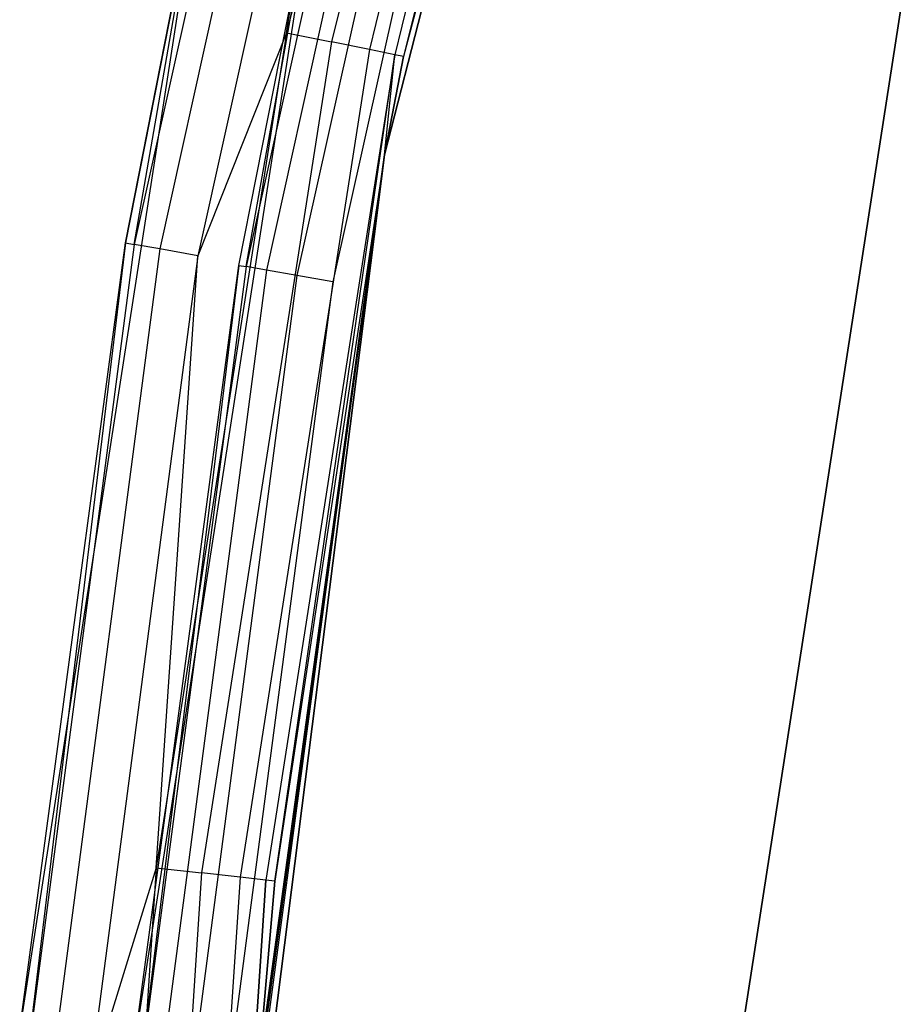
# Model space of a CAD drawing. Extents: x -7.3 to 8.9, y -8.1 to 8.1.
# Tile 7 of 21: x -7.258 to -6.52, y 0.769 to 1.593. Entities that reach past the tile are written whole.
import ezdxf

# ---------------------------------------------------------------- set-up
doc = ezdxf.new("R2010")
doc.units = 0
doc.header["$LTSCALE"] = 2.54
doc.layers.get('0').update_dxf_attribs({"color": 13, "linetype": 'CONTINUOUS'})

# ---------------------------------------------------------------- blocks, each defined once
blk = doc.blocks.new('Z_O_ENIE_LID_ROUND_LED_25W')
at = {"color": 0}
for p, q in [((3.447, 1.48031, 0.03583), (3.69372, 2.44123, 0.03583)), ((3.69372, 2.44123, 1.93583), (3.447, 1.48031, 1.93583)), ((3.447, 1.48031, 2.13583), (3.69372, 2.44123, 2.13583)), ((3.447, 1.48031, 0.03583), (3.69372, 2.44123, 0.03583)), ((3.447, 1.48031, 2.13583), (3.69372, 2.44123, 2.13583)), ((3.69372, 2.44123, 1.93583), (3.447, 1.48031, 1.93583)), ((3.69372, 2.44123, 2.13583), (3.46315, 1.56264, 3.53583)), ((3.69372, 2.44123, 2.13583), (3.46315, 1.56264, 3.53583)), ((3.53567, 2.26929, 3.63583), (3.36513, 1.58242, 3.63583)), ((3.53567, 2.26929, 3.63583), (3.36513, 1.58242, 3.63583)), ((3.57237, 2.25844, 3.62822), (3.40264, 1.57485, 3.62822)), ((3.57237, 2.25844, 3.62822), (3.40264, 1.57485, 3.62822)), ((3.60348, 2.24924, 3.60654), (3.43444, 1.56843, 3.60654)), ((3.60348, 2.24924, 3.60654), (3.43444, 1.56843, 3.60654)), ((3.62426, 2.24309, 3.5741), (3.45569, 1.56414, 3.5741)), ((3.62426, 2.24309, 3.5741), (3.45569, 1.56414, 3.5741)), ((3.63156, 2.24093, 3.53583), (3.46315, 1.56264, 3.53583)), ((3.63156, 2.24093, 3.53583), (3.46315, 1.56264, 3.53583)), ((3.39042, 2.09446, 3.5741), (3.23762, 1.40523, 3.5741)), ((3.39042, 2.09446, 3.5741), (3.23762, 1.40523, 3.5741)), ((3.41136, 2.08885, 3.60654), (3.25897, 1.40146, 3.60654)), ((3.41136, 2.08885, 3.60654), (3.25897, 1.40146, 3.60654)), ((3.44269, 2.08046, 3.62822), (3.29092, 1.39583, 3.62822)), ((3.44269, 2.08046, 3.62822), (3.29092, 1.39583, 3.62822)), ((3.36513, 1.58242, 3.63583), (3.44269, 2.08046, 3.62822)), ((3.36513, 1.58242, 3.63583), (3.44269, 2.08046, 3.62822)), ((3.29459, 1.73286, 0.03583), (3.14162, 0.74737, 0.03583)), ((3.29459, 1.73286, 0.03583), (3.14162, 0.74737, 0.03583)), ((3.29459, 1.73286, 0.03583), (3.23012, 1.40655, 3.53583)), ((3.23012, 1.40655, 3.53583), (3.29459, 1.73286, 3.53583)), ((3.29459, 1.73286, 0.03583), (3.23012, 1.40655, 3.53583)), ((3.23012, 1.40655, 3.53583), (3.29459, 1.73286, 3.53583)), ((3.23762, 1.40523, 3.5741), (3.29459, 1.73286, 3.53583)), ((3.23762, 1.40523, 3.5741), (3.29459, 1.73286, 3.53583)), ((3.73829, 0.69201, 3.39563), (3.87993, 1.6045, 3.39563)), ((3.87993, 1.6045, 2.09563), (3.73829, 0.69201, 2.09563)), ((3.73829, 0.69201, 3.39563), (3.87993, 1.6045, 3.39563)), ((3.87993, 1.6045, 2.09563), (3.73829, 0.69201, 2.09563)), ((3.36513, 1.58242, 3.63583), (3.25596, 0.88315, 3.63583)), ((3.36513, 1.58242, 3.63583), (3.25596, 0.88315, 3.63583)), ((3.36513, 1.58242, 3.63583), (3.29092, 1.39583, 3.62822)), ((3.36513, 1.58242, 3.63583), (3.29092, 1.39583, 3.62822)), ((3.36513, 1.58242, 3.63583), (3.40264, 1.57485, 3.62822)), ((3.36513, 1.58242, 3.63583), (3.40264, 1.57485, 3.62822)), ((3.40264, 1.57485, 3.62822), (3.294, 0.87893, 3.62822)), ((3.40264, 1.57485, 3.62822), (3.294, 0.87893, 3.62822)), ((3.43444, 1.56843, 3.60654), (3.32624, 0.87535, 3.60654)), ((3.43444, 1.56843, 3.60654), (3.32624, 0.87535, 3.60654)), ((3.43444, 1.56843, 3.60654), (3.40264, 1.57485, 3.62822)), ((3.43444, 1.56843, 3.60654), (3.40264, 1.57485, 3.62822)), ((3.45569, 1.56414, 3.5741), (3.43444, 1.56843, 3.60654)), ((3.45569, 1.56414, 3.5741), (3.43444, 1.56843, 3.60654)), ((3.45569, 1.56414, 3.5741), (3.34778, 0.87295, 3.5741)), ((3.45569, 1.56414, 3.5741), (3.34778, 0.87295, 3.5741)), ((3.35535, 0.87211, 3.53583), (3.45569, 1.56414, 3.5741)), ((3.35535, 0.87211, 3.53583), (3.45569, 1.56414, 3.5741)), ((3.447, 1.48031, 3.53583), (3.45569, 1.56414, 3.5741)), ((3.447, 1.48031, 3.53583), (3.45569, 1.56414, 3.5741)), ((3.447, 1.48031, 2.13583), (3.46315, 1.56264, 3.53583)), ((3.46315, 1.56264, 3.53583), (3.447, 1.48031, 3.53583)), ((3.447, 1.48031, 2.13583), (3.46315, 1.56264, 3.53583)), ((3.46315, 1.56264, 3.53583), (3.447, 1.48031, 3.53583)), ((3.46315, 1.56264, 3.53583), (3.45569, 1.56414, 3.5741)), ((3.46315, 1.56264, 3.53583), (3.45569, 1.56414, 3.5741)), ((3.32265, 0.49605, 0.03583), (3.447, 1.48031, 0.03583)), ((3.447, 1.48031, 1.93583), (3.32265, 0.49605, 1.93583)), ((3.32265, 0.49605, 2.13583), (3.447, 1.48031, 2.13583)), ((3.32265, 0.49605, 0.03583), (3.447, 1.48031, 0.03583)), ((3.32265, 0.49605, 2.13583), (3.447, 1.48031, 2.13583)), ((3.447, 1.48031, 1.93583), (3.32265, 0.49605, 1.93583)), ((3.33117, 0.61669, 1.58657), (3.447, 1.48031, 1.93583)), ((3.33117, 0.61669, 1.58657), (3.447, 1.48031, 1.93583)), ((3.33358, 0.64676, 0.35482), (3.447, 1.48031, 0.03583)), ((3.33358, 0.64676, 0.35482), (3.447, 1.48031, 0.03583)), ((3.33358, 0.64676, 1.57209), (3.447, 1.48031, 1.93583)), ((3.33358, 0.64676, 1.57209), (3.447, 1.48031, 1.93583)), ((3.33532, 0.66757, 0.38091), (3.447, 1.48031, 0.03583)), ((3.33532, 0.66757, 0.38091), (3.447, 1.48031, 0.03583)), ((3.33532, 0.66757, 1.54599), (3.447, 1.48031, 1.93583)), ((3.33532, 0.66757, 1.54599), (3.447, 1.48031, 1.93583)), ((3.33595, 0.675, 0.41345), (3.447, 1.48031, 0.03583)), ((3.33595, 0.675, 1.51345), (3.447, 1.48031, 1.93583)), ((3.33595, 0.675, 0.41345), (3.447, 1.48031, 0.03583)), ((3.33595, 0.675, 1.51345), (3.447, 1.48031, 1.93583)), ((3.447, 1.48031, 2.13583), (3.35535, 0.87211, 3.53583)), ((3.447, 1.48031, 2.13583), (3.35535, 0.87211, 3.53583)), ((3.447, 1.48031, 3.53583), (3.35535, 0.87211, 3.53583)), ((3.447, 1.48031, 3.53583), (3.35535, 0.87211, 3.53583)), ((3.447, 1.48031, 0.03583), (3.447, 1.48031, 1.93583)), ((3.447, 1.48031, 0.03583), (3.447, 1.48031, 1.93583)), ((3.447, 1.48031, 2.13583), (3.447, 1.48031, 3.53583)), ((3.447, 1.48031, 2.13583), (3.447, 1.48031, 3.53583)), ((3.14162, 0.74737, 0.03583), (3.23012, 1.40655, 3.53583)), ((3.14162, 0.74737, 0.03583), (3.23012, 1.40655, 3.53583)), ((3.14162, 0.74737, 3.53583), (3.23012, 1.40655, 3.53583)), ((3.14162, 0.74737, 3.53583), (3.23012, 1.40655, 3.53583)), ((3.23012, 1.40655, 3.53583), (3.14547, 0.7053, 3.5741)), ((3.23012, 1.40655, 3.53583), (3.14547, 0.7053, 3.5741)), ((3.23762, 1.40523, 3.5741), (3.14547, 0.7053, 3.5741)), ((3.23762, 1.40523, 3.5741), (3.14547, 0.7053, 3.5741)), ((3.23012, 1.40655, 3.53583), (3.23762, 1.40523, 3.5741)), ((3.23012, 1.40655, 3.53583), (3.23762, 1.40523, 3.5741)), ((3.25897, 1.40146, 3.60654), (3.23762, 1.40523, 3.5741)), ((3.25897, 1.40146, 3.60654), (3.23762, 1.40523, 3.5741)), ((3.25897, 1.40146, 3.60654), (3.16707, 0.70341, 3.60654)), ((3.25897, 1.40146, 3.60654), (3.16707, 0.70341, 3.60654)), ((3.29092, 1.39583, 3.62822), (3.19938, 0.70058, 3.62822)), ((3.29092, 1.39583, 3.62822), (3.19938, 0.70058, 3.62822)), ((3.25596, 0.88315, 3.63583), (3.29092, 1.39583, 3.62822)), ((3.25596, 0.88315, 3.63583), (3.29092, 1.39583, 3.62822)), ((3.29092, 1.39583, 3.62822), (3.25897, 1.40146, 3.60654)), ((3.29092, 1.39583, 3.62822), (3.25897, 1.40146, 3.60654)), ((3.25596, 0.88315, 3.63583), (3.19938, 0.70058, 3.62822)), ((3.25596, 0.88315, 3.63583), (3.19938, 0.70058, 3.62822)), ((3.25596, 0.88315, 3.63583), (3.20902, 0.17698, 3.63583)), ((3.25596, 0.88315, 3.63583), (3.20902, 0.17698, 3.63583)), ((3.25596, 0.88315, 3.63583), (3.294, 0.87893, 3.62822)), ((3.25596, 0.88315, 3.63583), (3.294, 0.87893, 3.62822)), ((3.294, 0.87893, 3.62822), (3.24728, 0.17613, 3.62822)), ((3.294, 0.87893, 3.62822), (3.24728, 0.17613, 3.62822)), ((3.32624, 0.87535, 3.60654), (3.27972, 0.17541, 3.60654)), ((3.32624, 0.87535, 3.60654), (3.27972, 0.17541, 3.60654)), ((3.32624, 0.87535, 3.60654), (3.294, 0.87893, 3.62822)), ((3.32624, 0.87535, 3.60654), (3.294, 0.87893, 3.62822)), ((3.34778, 0.87295, 3.5741), (3.32624, 0.87535, 3.60654)), ((3.34778, 0.87295, 3.5741), (3.32624, 0.87535, 3.60654)), ((3.34778, 0.87295, 3.5741), (3.30139, 0.17493, 3.5741)), ((3.34778, 0.87295, 3.5741), (3.30139, 0.17493, 3.5741)), ((3.32265, 0.49605, 3.53583), (3.34778, 0.87295, 3.5741)), ((3.32265, 0.49605, 3.53583), (3.34778, 0.87295, 3.5741)), ((3.32265, 0.49605, 2.13583), (3.35535, 0.87211, 3.53583)), ((3.35535, 0.87211, 3.53583), (3.32265, 0.49605, 3.53583)), ((3.32265, 0.49605, 2.13583), (3.35535, 0.87211, 3.53583)), ((3.35535, 0.87211, 3.53583), (3.32265, 0.49605, 3.53583)), ((3.35535, 0.87211, 3.53583), (3.34778, 0.87295, 3.5741)), ((3.35535, 0.87211, 3.53583), (3.34778, 0.87295, 3.5741))]:
    blk.add_line(p, q, dxfattribs=at)

msp = doc.modelspace()

# ---------------------------------------------------------------- linework, layer by layer
at = {"color": 0}
for p, q in [((-6.91786, 2.06751, 3.54979), (-7.0688, 1.38667, 3.54979)), ((-6.91786, 2.06751, 3.54979), (-7.0688, 1.38667, 3.54979)), ((-6.90111, 2.06303, 3.57574), (-7.05172, 1.38365, 3.57574)), ((-6.90111, 2.06303, 3.57574), (-7.05172, 1.38365, 3.57574)), ((-6.87604, 2.05631, 3.59308), (-7.02616, 1.37915, 3.59308)), ((-6.87604, 2.05631, 3.59308), (-7.02616, 1.37915, 3.59308)), ((-6.84647, 2.04838, 3.59917), (-6.99601, 1.37383, 3.59917)), ((-6.84647, 2.04838, 3.59917), (-6.99601, 1.37383, 3.59917)), ((-7.01112, 1.71, 2.09917), (-7.16221, 0.73668, 2.09917)), ((-7.01112, 1.71, 2.09917), (-7.16221, 0.73668, 2.09917)), ((-7.0748, 1.38772, 3.51917), (-7.01112, 1.71, 2.09917)), ((-7.0748, 1.38772, 3.51917), (-7.01112, 1.71, 3.51917)), ((-7.0748, 1.38772, 3.51917), (-7.01112, 1.71, 2.09917)), ((-7.0748, 1.38772, 3.51917), (-7.01112, 1.71, 3.51917)), ((-7.0688, 1.38667, 3.54979), (-7.01112, 1.71, 3.51917)), ((-7.0688, 1.38667, 3.54979), (-7.01112, 1.71, 3.51917)), ((-7.16221, 0.73668, 2.09917), (-7.0748, 1.38772, 3.51917)), ((-7.16221, 0.73668, 3.51917), (-7.0748, 1.38772, 3.51917)), ((-7.16221, 0.73668, 2.09917), (-7.0748, 1.38772, 3.51917)), ((-7.16221, 0.73668, 3.51917), (-7.0748, 1.38772, 3.51917)), ((-7.0748, 1.38772, 3.51917), (-7.15983, 0.69525, 3.54979)), ((-7.0748, 1.38772, 3.51917), (-7.15983, 0.69525, 3.54979)), ((-7.0688, 1.38667, 3.54979), (-7.15983, 0.69525, 3.54979)), ((-7.0688, 1.38667, 3.54979), (-7.15983, 0.69525, 3.54979)), ((-7.0748, 1.38772, 3.51917), (-7.0688, 1.38667, 3.54979)), ((-7.0748, 1.38772, 3.51917), (-7.0688, 1.38667, 3.54979)), ((-7.05172, 1.38365, 3.57574), (-7.0688, 1.38667, 3.54979)), ((-7.05172, 1.38365, 3.57574), (-7.0688, 1.38667, 3.54979)), ((-7.05172, 1.38365, 3.57574), (-7.14255, 0.69374, 3.57574)), ((-7.05172, 1.38365, 3.57574), (-7.14255, 0.69374, 3.57574)), ((-7.02616, 1.37915, 3.59308), (-7.1167, 0.69148, 3.59308)), ((-7.02616, 1.37915, 3.59308), (-7.1167, 0.69148, 3.59308)), ((-7.02616, 1.37915, 3.59308), (-7.05172, 1.38365, 3.57574)), ((-7.02616, 1.37915, 3.59308), (-7.05172, 1.38365, 3.57574)), ((-6.99601, 1.37383, 3.59917), (-7.02616, 1.37915, 3.59308)), ((-6.99601, 1.37383, 3.59917), (-7.02616, 1.37915, 3.59308)), ((-6.99601, 1.37383, 3.59917), (-7.0862, 0.68881, 3.59917)), ((-6.99601, 1.37383, 3.59917), (-7.0862, 0.68881, 3.59917))]:
    msp.add_line(p, q, dxfattribs=at)

# ---------------------------------------------------------------- block references
msp.add_blockref('Z_O_ENIE_LID_ROUND_LED_25W', (-10.4, 0), dxfattribs=at)

doc.saveas('drawing.dxf')
